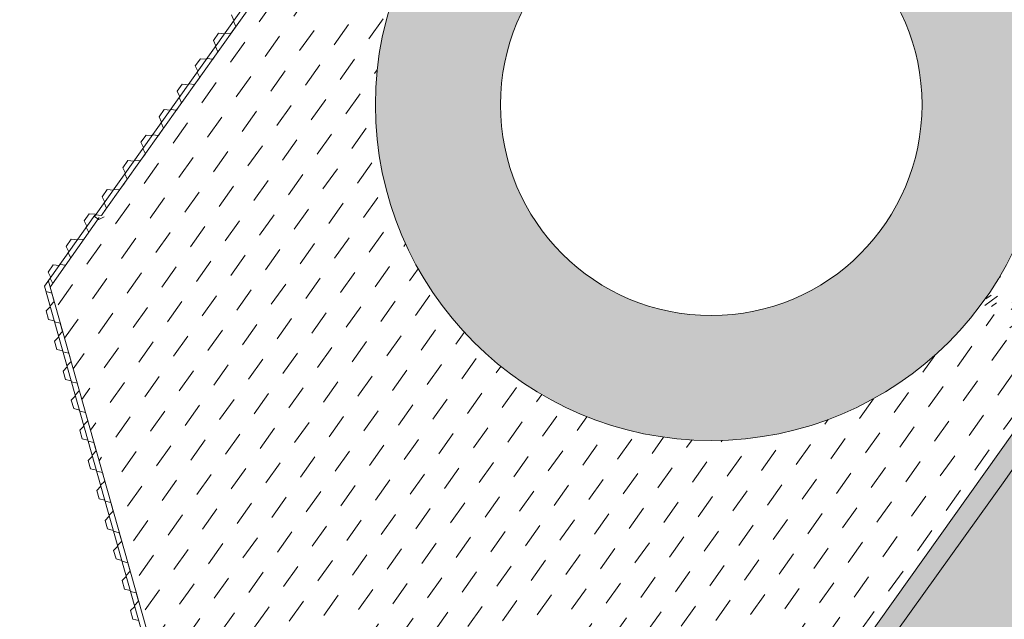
# Model space of a CAD drawing. Header units: metres. Extents: x 68442 to 71740, y 407111 to 411160.
# Tile 42 of 186: x 69655 to 69686, y 408275 to 408294. Entities that reach past the tile are written whole.
import ezdxf

# ---------------------------------------------------------------- set-up
doc = ezdxf.new("R2010")
doc.units = ezdxf.units.M
doc.layers.add('MACG_n_inr_damwand', color=1, linetype='Continuous', lineweight=0, plot=False, transparency=0.8)
for name, color, linetype, lineweight, transparency in [('MACG_n_vhr_arc_auxcrane', 3, 'Continuous', 0, 0.8), ('MACG_n_vhr_arc_gravel', 34, 'Continuous', 0, 0.8), ('MACG_n_vhr_arc_preassembly_13.5', 6, 'Continuous', 0, 0.8), ('MACG_n_vhr_kant_', 7, 'Continuous', 0, 0.8)]:
    doc.layers.add(name, color=color, linetype=linetype, lineweight=lineweight, transparency=transparency)
doc.layers.add('RS AB Mantelbuis', color=1, linetype='Continuous', lineweight=0)

msp = doc.modelspace()

# ---------------------------------------------------------------- hatches: boundary and pattern name
at = {"layer": 'MACG_n_vhr_arc_auxcrane'}
h = msp.add_hatch(dxfattribs=at)
h.set_pattern_fill('ACO-BETON_DETAIL', color=256, scale=2, angle=90.000000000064, style=0, pattern_type=2)
h.set_pattern_definition([(144.5671570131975, (34830.20062355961, 204118.3405691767), (-0.5922876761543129, -0.3149528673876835), [0, -0.6])])
edge = h.paths.add_edge_path()
edge.add_line((69890.99, 408653.63), (69887.79525117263, 408655.469343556))
edge.add_arc((69862.8476124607, 408612.1378847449), 50.00000000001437, 60.06925974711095, 100.9698881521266)
edge.add_line((69853.33295876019, 408661.2242511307), (69842.87816237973, 408659.3580816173))
edge.add_line((69842.87816237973, 408659.3580816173), (69804.56703283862, 408651.9339497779))
edge.add_line((69804.56703283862, 408651.9339497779), (69802.47006812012, 408652.2423224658))
edge.add_line((69802.47006812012, 408652.2423224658), (69772.25587428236, 408646.387257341))
edge.add_line((69772.25587428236, 408646.387257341), (69762.24201368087, 408644.0296839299))
edge.add_line((69762.24201368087, 408644.0296839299), (69714.23143711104, 408634.4101892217))
edge.add_line((69714.23143711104, 408634.4101892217), (69660.31987083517, 408623.5318909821))
edge.add_line((69660.31987083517, 408623.5318909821), (69615.6930530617, 408616.1773594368))
edge.add_line((69615.6930530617, 408616.1773594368), (69599.9680490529, 408615.1589782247))
edge.add_line((69599.9680490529, 408615.1589782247), (69579.75685627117, 408613.879535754))
edge.add_line((69579.75685627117, 408613.879535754), (69516.46531439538, 408612.0197842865))
edge.add_line((69516.46531439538, 408612.0197842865), (69480.55483007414, 408610.9297698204))
edge.add_line((69480.55483007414, 408610.9297698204), (69447.70548933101, 408609.4110430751))
edge.add_line((69447.70548933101, 408609.4110430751), (69408.6999944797, 408608.214484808))
edge.add_line((69408.6999944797, 408608.214484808), (69406.67941979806, 408608.8545103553))
edge.add_line((69406.67941979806, 408608.8545103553), (69374.7664976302, 408607.8755285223))
edge.add_line((69374.7664976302, 408607.8755285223), (69333.72515114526, 408605.8086692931))
edge.add_line((69333.72515114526, 408605.8086692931), (69302.51413815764, 408601.3499531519))
edge.add_line((69302.51413815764, 408601.3499531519), (69272.62490144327, 408592.6355979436))
edge.add_line((69272.62490144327, 408592.6355979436), (69240.66133827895, 408581.0843102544))
edge.add_line((69240.66133827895, 408581.0843102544), (69202.9795559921, 408569.4760835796))
edge.add_line((69202.9795559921, 408569.4760835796), (69166.50880141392, 408562.5772904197))
edge.add_line((69166.50880141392, 408562.5772904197), (69101.38735677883, 408558.7995270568))
edge.add_line((69101.38735677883, 408558.7995270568), (69072.30538015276, 408557.8496480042))
edge.add_line((69072.30538015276, 408557.8496480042), (69047.32830597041, 408556.7395719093))
edge.add_line((69047.32830597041, 408556.7395719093), (69008.3252611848, 408555.4656497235))
edge.add_line((69008.3252611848, 408555.4656497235), (69006.30342100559, 408556.1016662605))
edge.add_line((69006.30342100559, 408556.1016662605), (68974.7440942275, 408555.0708716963))
edge.add_line((68974.7440942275, 408555.0708716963), (68949.76884966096, 408553.9047791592))
edge.add_line((68949.76884966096, 408553.9047791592), (68865.80470205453, 408551.2197661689))
edge.add_line((68865.80470205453, 408551.2197661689), (68777.31451578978, 408548.599760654))
edge.add_line((68777.31451578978, 408548.599760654), (68681.19684041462, 408545.4895122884))
edge.add_line((68681.19684041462, 408545.4895122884), (68667.33185540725, 408544.6522306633))
edge.add_line((68667.33185540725, 408544.6522306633), (68660.68226577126, 408545.6388166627))
edge.add_line((68660.68226577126, 408545.6388166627), (68639.69377712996, 408552.2283421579))
edge.add_line((68639.69377712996, 408552.2283421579), (68637.26765495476, 408552.6039342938))
edge.add_line((68637.26765495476, 408552.6039342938), (68635.12317282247, 408552.9462459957))
edge.add_line((68635.12317282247, 408552.9462459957), (68634.02735714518, 408553.0506093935))
edge.add_line((68634.02735714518, 408553.0506093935), (68632.38556571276, 408553.0085121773))
edge.add_line((68632.38556571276, 408553.0085121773), (68630.73040533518, 408552.6184425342))
edge.add_line((68630.73040533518, 408552.6184425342), (68628.64072488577, 408551.7967720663))
edge.add_line((68628.64072488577, 408551.7967720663), (68627.49444182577, 408551.3669159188))
edge.add_line((68627.49444182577, 408551.3669159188), (68622.84104676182, 408546.3767620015))
edge.add_line((68622.84104676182, 408546.3767620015), (68620.45535240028, 408544.1515465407))
edge.add_line((68620.45535240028, 408544.1515465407), (68597.53665501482, 408512.536907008))
edge.add_line((68597.53665501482, 408512.536907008), (68595.794680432, 408511.3294802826))
edge.add_line((68595.794680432, 408511.3294802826), (68575.97407328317, 408483.9884259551))
edge.add_line((68575.97407328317, 408483.9884259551), (68561.74402297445, 408463.426191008))
edge.add_line((68561.74402297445, 408463.426191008), (68560.73279649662, 408461.9623852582))
edge.add_line((68560.73279649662, 408461.9623852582), (68552.66122510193, 408446.3620380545))
edge.add_line((68552.66122510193, 408446.3620380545), (68547.85497233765, 408428.5346611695))
edge.add_line((68547.85497233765, 408428.5346611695), (68546.72651088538, 408413.6026980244))
edge.add_line((68546.72651088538, 408413.6026980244), (68552.46408071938, 408382.7343713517))
edge.add_line((68552.46408071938, 408382.7343713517), (68566.94184258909, 408357.6395841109))
edge.add_line((68566.94184258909, 408357.6395841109), (68580.60143865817, 408344.4027610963))
edge.add_line((68580.60143865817, 408344.4027610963), (68597.04619884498, 408334.294514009))
edge.add_line((68597.04619884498, 408334.294514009), (68616.96046513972, 408327.5493592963))
edge.add_line((68616.96046513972, 408327.5493592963), (68646.47249194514, 408320.3740038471))
edge.add_line((68646.47249194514, 408320.3740038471), (68739.3431096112, 408298.0438553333))
edge.add_line((68739.3431096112, 408298.0438553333), (68789.15353880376, 408286.113752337))
edge.add_line((68789.15353880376, 408286.113752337), (68805.14153784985, 408282.2715612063))
edge.add_line((68805.14153784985, 408282.2715612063), (68834.37372857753, 408275.4994638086))
edge.add_line((68834.37372857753, 408275.4994638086), (68872.28995211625, 408266.2679756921))
edge.add_line((68872.28995211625, 408266.2679756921), (68874.05731989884, 408265.0686704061))
edge.add_line((68874.05731989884, 408265.0686704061), (68903.92596294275, 408257.8350841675))
edge.add_line((68903.92596294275, 408257.8350841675), (68933.23581035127, 408251.4043922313))
edge.add_line((68933.23581035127, 408251.4043922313), (69024.82282128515, 408229.3339246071))
edge.add_line((69024.82282128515, 408229.3339246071), (69088.70245911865, 408213.8840122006))
edge.add_line((69088.70245911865, 408213.8840122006), (69155.03660382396, 408197.872425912))
edge.add_line((69155.03660382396, 408197.872425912), (69184.34003182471, 408191.4186331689))
edge.add_line((69184.34003182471, 408191.4186331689), (69222.25920792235, 408182.1992804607))
edge.add_line((69222.25920792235, 408182.1992804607), (69224.03680890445, 408181.0449164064))
edge.add_line((69224.03680890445, 408181.0449164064), (69254.71911363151, 408173.5850366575))
edge.add_line((69254.71911363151, 408173.5850366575), (69283.96316963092, 408166.8812230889))
edge.add_line((69283.96316963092, 408166.8812230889), (69307.27272818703, 408161.2139464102))
edge.add_line((69307.27272818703, 408161.2139464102), (69392.31358170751, 408140.8537420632))
edge.add_line((69392.31358170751, 408140.8537420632), (69465.7830879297, 408123.2938600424))
edge.add_line((69465.7830879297, 408123.2938600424), (69508.78687441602, 408112.8881043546))
edge.add_line((69508.78687441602, 408112.8881043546), (69528.67501644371, 408110.1502857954))
edge.add_line((69528.67501644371, 408110.1502857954), (69539.22363829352, 408110.3397222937))
edge.add_line((69539.22363829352, 408110.3397222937), (69558.16388965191, 408116.3502817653))
edge.add_line((69558.16388965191, 408116.3502817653), (69583.29785457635, 408134.9510141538))
edge.add_line((69583.29785457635, 408134.9510141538), (69599.91868819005, 408158.1682098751))
edge.add_line((69599.91868819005, 408158.1682098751), (69611.74842159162, 408174.7178369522))
edge.add_line((69611.74842159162, 408174.7178369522), (69628.2526988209, 408198.1948449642))
edge.add_line((69628.2526988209, 408198.1948449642), (69656.57033895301, 408239.406929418))
edge.add_line((69656.57033895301, 408239.406929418), (69679.19434692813, 408271.2033858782))
edge.add_line((69679.19434692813, 408271.2033858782), (69680.92556931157, 408272.4261793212))
edge.add_line((69680.92556931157, 408272.4261793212), (69699.23179295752, 408298.1542927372))
edge.add_line((69699.23179295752, 408298.1542927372), (69720.93831863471, 408329.3676912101))
edge.add_line((69720.93831863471, 408329.3676912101), (69727.82244028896, 408339.1868427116))
edge.add_line((69727.82244028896, 408339.1868427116), (69747.27816437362, 408366.9374711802))
edge.add_line((69747.27816437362, 408366.9374711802), (69776.33815576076, 408408.2474589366))
edge.add_line((69776.33815576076, 408408.2474589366), (69804.58833862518, 408448.5677199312))
edge.add_line((69804.58833862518, 408448.5677199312), (69832.21827368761, 408487.3176288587))
edge.add_line((69832.21827368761, 408487.3176288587), (69840.78681888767, 408499.6055425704))
edge.add_line((69840.78681888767, 408499.6055425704), (69856.83964924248, 408524.7299723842))
edge.add_line((69856.83964924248, 408524.7299723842), (69861.50747299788, 408530.1190049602))
edge.add_line((69861.50747299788, 408530.1190049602), (69863.8576376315, 408532.3687352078))
edge.add_line((69863.8576376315, 408532.3687352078), (69869.38243760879, 408535.958351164))
edge.add_line((69869.38243760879, 408535.958351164), (69876.31717441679, 408538.9847825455))
edge.add_line((69876.31717441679, 408538.9847825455), (69879.96962366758, 408539.9380316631))
edge.add_line((69879.96962366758, 408539.9380316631), (69885.82140812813, 408540.8498679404))
edge.add_line((69885.82140812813, 408540.8498679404), (69888.76170420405, 408540.9000436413))
edge.add_line((69888.76170420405, 408540.9000436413), (69910.0651106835, 408539.8098693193))
edge.add_line((69910.0651106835, 408539.8098693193), (69909.8822468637, 408535.8139930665))
edge.add_line((69909.8822468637, 408535.8139930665), (69888.69353604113, 408536.8982979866))
edge.add_line((69888.69353604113, 408536.8982979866), (69886.16508300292, 408536.8551503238))
edge.add_line((69886.16508300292, 408536.8551503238), (69880.78467696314, 408536.016765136))
edge.add_line((69880.78467696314, 408536.016765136), (69877.63019774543, 408535.1934807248))
edge.add_line((69877.63019774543, 408535.1934807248), (69871.28493325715, 408532.4243046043))
edge.add_line((69871.28493325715, 408532.4243046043), (69866.35213237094, 408529.219326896))
edge.add_line((69866.35213237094, 408529.219326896), (69864.40855308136, 408527.3588065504))
edge.add_line((69864.40855308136, 408527.3588065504), (69860.05367954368, 408522.3310770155))
edge.add_line((69860.05367954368, 408522.3310770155), (69844.11406338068, 408497.383839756))
edge.add_line((69844.11406338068, 408497.383839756), (69835.48732618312, 408485.0124745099))
edge.add_line((69835.48732618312, 408485.0124745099), (69807.85479361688, 408446.2589226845))
edge.add_line((69807.85479361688, 408446.2589226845), (69779.6119253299, 408405.9491014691))
edge.add_line((69779.6119253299, 408405.9491014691), (69750.55158942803, 408364.6386239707))
edge.add_line((69750.55158942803, 408364.6386239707), (69731.07743552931, 408336.8617081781))
edge.add_line((69731.07743552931, 408336.8617081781), (69724.2055732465, 408327.0600428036))
edge.add_line((69724.2055732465, 408327.0600428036), (69702.4909753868, 408295.8352994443))
edge.add_line((69702.4909753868, 408295.8352994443), (69660.4012471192, 408236.6811383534))
edge.add_line((69660.4012471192, 408236.6811383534), (69631.52342823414, 408195.8921598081))
edge.add_line((69631.52342823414, 408195.8921598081), (69615.0115588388, 408172.4043601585))
edge.add_line((69615.0115588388, 408172.4043601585), (69603.17095258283, 408155.8395240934))
edge.add_line((69603.17095258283, 408155.8395240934), (69586.18367152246, 408132.1104480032))
edge.add_line((69586.18367152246, 408132.1104480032), (69560.00830357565, 408112.7390111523))
edge.add_line((69560.00830357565, 408112.7390111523), (69539.8781065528, 408106.3508305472))
edge.add_line((69539.8781065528, 408106.3508305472), (69528.4367542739, 408106.145362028))
edge.add_line((69528.4367542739, 408106.145362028), (69508.0418697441, 408108.9529391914))
edge.add_line((69508.0418697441, 408108.9529391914), (69464.8477913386, 408119.4047403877))
edge.add_line((69464.8477913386, 408119.4047403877), (69391.38204787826, 408136.963723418))
edge.add_line((69391.38204787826, 408136.963723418), (69306.33455368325, 408157.325517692))
edge.add_line((69306.33455368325, 408157.325517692), (69283.01816800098, 408162.9944542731))
edge.add_line((69283.01816800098, 408162.9944542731), (69253.77413875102, 408169.6983525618))
edge.add_line((69253.77413875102, 408169.6983525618), (69183.22926359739, 408186.8500460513))
edge.add_line((69183.22926359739, 408186.8500460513), (69154.09572169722, 408193.9647431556))
edge.add_line((69154.09572169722, 408193.9647431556), (69135.59241371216, 408198.4398336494))
edge.add_line((69135.59241371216, 408198.4398336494), (69087.76201741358, 408209.9961375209))
edge.add_line((69087.76201741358, 408209.9961375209), (69023.88539156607, 408225.4453214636))
edge.add_line((69023.88539156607, 408225.4453214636), (68932.294307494, 408247.5167752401))
edge.add_line((68932.294307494, 408247.5167752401), (68902.97875510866, 408253.9239104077))
edge.add_arc((68719.70492335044, 407531.5420360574), 745.2683206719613, 75.76399316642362, 76.17206645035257)
edge.add_arc((67867.38522485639, 404087.5265051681), 4293.181562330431, 76.11235452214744, 76.52042780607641)
edge.add_arc((67837.67616564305, 404094.7597895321), 4293.181562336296, 76.11235452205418, 76.52042780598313)
edge.add_arc((68672.875690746, 407544.2952383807), 744.0304653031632, 77.14498800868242, 77.55306129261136)
edge.add_line((68833.24057916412, 408270.8380353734), (68804.20003643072, 408278.3839501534))
edge.add_line((68804.20003643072, 408278.3839501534), (68788.2220463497, 408282.2237237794))
edge.add_line((68788.2220463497, 408282.2237237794), (68738.4075573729, 408294.1548009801))
edge.add_line((68738.4075573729, 408294.1548009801), (68645.5324275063, 408316.486034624))
edge.add_line((68645.5324275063, 408316.486034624), (68615.84418625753, 408323.7042336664))
edge.add_line((68615.84418625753, 408323.7042336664), (68595.33578960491, 408330.6506260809))
edge.add_line((68595.33578960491, 408330.6506260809), (68578.1329479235, 408341.2248498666))
edge.add_line((68578.1329479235, 408341.2248498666), (68563.75658330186, 408355.1562569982))
edge.add_line((68563.75658330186, 408355.1562569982), (68548.65672647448, 408381.3293421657))
edge.add_line((68548.65672647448, 408381.3293421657), (68542.6985979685, 408413.3842822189))
edge.add_line((68542.6985979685, 408413.3842822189), (68543.89475103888, 408429.2119505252))
edge.add_line((68543.89475103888, 408429.2119505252), (68548.91102591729, 408447.8183424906))
edge.add_line((68548.91102591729, 408447.8183424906), (68557.3151684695, 408464.0614673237))
edge.add_line((68557.3151684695, 408464.0614673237), (68558.50587143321, 408465.7736545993))
edge.add_line((68558.50587143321, 408465.7736545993), (68572.73553822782, 408486.336167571))
edge.add_line((68572.73553822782, 408486.336167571), (68616.63449167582, 408546.8915109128))
edge.add_line((68616.63449167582, 408546.8915109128), (68620.8391056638, 408554.5027380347))
edge.add_line((68620.8391056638, 408554.5027380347), (68621.43335877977, 408557.6408115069))
edge.add_line((68621.43335877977, 408557.6408115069), (68621.3137067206, 408559.3159403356))
edge.add_line((68621.3137067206, 408559.3159403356), (68620.50101276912, 408561.532378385))
edge.add_line((68620.50101276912, 408561.532378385), (68615.76326204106, 408569.0104981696))
edge.add_line((68615.76326204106, 408569.0104981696), (68618.60273522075, 408572.2268925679))
edge.add_line((68618.60273522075, 408572.2268925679), (68630.17002592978, 408563.7526158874))
edge.add_line((68630.17002592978, 408563.7526158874), (68639.35563038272, 408557.4018272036))
edge.add_line((68639.35563038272, 408557.4018272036), (68642.1960033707, 408555.6352537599))
edge.add_line((68642.1960033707, 408555.6352537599), (68661.58039194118, 408549.5493499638))
edge.add_line((68661.58039194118, 408549.5493499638), (68667.5066986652, 408548.6700759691))
edge.add_line((68667.5066986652, 408548.6700759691), (68681.01156373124, 408549.4856105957))
edge.add_line((68681.01156373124, 408549.4856105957), (68777.19064210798, 408552.5978458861))
edge.add_line((68777.19064210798, 408552.5978458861), (68865.68231849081, 408555.2178955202))
edge.add_line((68865.68231849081, 408555.2178955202), (68949.63827091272, 408557.9026440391))
edge.add_line((68949.63827091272, 408557.9026440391), (68974.6135153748, 408559.0687397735))
edge.add_line((68974.6135153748, 408559.0687397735), (69047.17482097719, 408561.4387459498))
edge.add_line((69047.17482097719, 408561.4387459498), (69072.17480130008, 408561.8475160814))
edge.add_line((69072.17480130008, 408561.8475160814), (69101.20621100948, 408562.7957435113))
edge.add_line((69101.20621100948, 408562.7957435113), (69166.01921272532, 408566.5556137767))
edge.add_line((69166.01921272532, 408566.5556137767), (69202.01600392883, 408573.3647522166))
edge.add_line((69202.01600392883, 408573.3647522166), (69239.3920445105, 408584.8787922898))
edge.add_line((69239.3920445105, 408584.8787922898), (69271.38411298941, 408596.4403814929))
edge.add_line((69271.38411298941, 408596.4403814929), (69301.66724341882, 408605.2695783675))
edge.add_line((69301.66724341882, 408605.2695783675), (69333.36636030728, 408609.7980236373))
edge.add_line((69333.36636030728, 408609.7980236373), (69374.64384869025, 408611.8736477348))
edge.add_line((69374.64384869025, 408611.8736477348), (69447.56132531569, 408614.1105123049))
edge.add_line((69447.56132531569, 408614.1105123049), (69480.43366543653, 408614.9279343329))
edge.add_line((69480.43366543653, 408614.9279343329), (69516.34831376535, 408616.018073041))
edge.add_line((69516.34831376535, 408616.018073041), (69579.57170644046, 408617.8758217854))
edge.add_line((69579.57170644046, 408617.8758217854), (69599.7124414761, 408619.1508040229))
edge.add_line((69599.7124414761, 408619.1508040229), (69615.23747755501, 408620.156234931))
edge.add_line((69615.23747755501, 408620.156234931), (69659.59883751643, 408627.4670188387))
edge.add_line((69659.59883751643, 408627.4670188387), (69713.44293399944, 408638.3317029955))
edge.add_line((69713.44293399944, 408638.3317029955), (69763.29078626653, 408648.3193179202))
edge.add_line((69763.29078626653, 408648.3193179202), (69771.49489011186, 408650.3142031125))
edge.add_line((69771.49489011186, 408650.3142031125), (69841.98368637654, 408663.9738921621))
edge.add_line((69841.98368637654, 408663.9738921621), (69862.28466382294, 408668.0524683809))
edge.add_line((69862.28466382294, 408668.0524683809), (69870.16459603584, 408668.8382481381))
edge.add_line((69870.16459603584, 408668.8382481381), (69875.68553258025, 408668.2108689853))
edge.add_line((69875.68553258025, 408668.2108689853), (69889.04269756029, 408660.5287498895))
edge.add_arc((69926.23815872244, 408728.4734824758), 77.45959603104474, 241.3020718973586, 271.5133890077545)
edge.add_line((69928.28390923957, 408651.0409058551), (69943.96307896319, 408651.3890650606))
edge.add_line((69943.96307896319, 408651.3890650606), (69944.07407763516, 408646.3902972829))
edge.add_line((69944.07407763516, 408646.3902972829), (69917.04000000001, 408645.79))
edge.add_line((69917.04000000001, 408645.79), (69903.16000000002, 408647.17))
edge.add_line((69903.16000000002, 408647.17), (69890.98999999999, 408653.63))
edge.add_line((69890.98999999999, 408653.63), (69887.79525117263, 408655.469343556))
at = {"layer": 'MACG_n_vhr_arc_gravel'}
h = msp.add_hatch(dxfattribs=at)
h.set_pattern_fill('GOST_GLASS', color=256, scale=0.2, angle=520.0858654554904, style=0)
h.set_pattern_definition([(216.0566604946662, (-44051.67658989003, 581591.509446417), (-0.838212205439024, 0.1319101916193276), [0.4999999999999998, -0.6999999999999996]), (216.0566604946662, (-44051.88614290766, 581591.5424239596), (-0.838212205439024, 0.1319101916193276), [0.1999999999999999, -0.9999999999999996]), (216.0566604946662, (-44051.70956743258, 581591.2998933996), (-0.838212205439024, 0.1319101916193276), [0.1999999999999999, -0.9999999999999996])])
edge = h.paths.add_edge_path()
edge.add_line((69688.12136299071, 408282.5393626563), (69696.09524079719, 408293.7460886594))
edge.add_line((69696.09524079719, 408293.7460886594), (69673.42669668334, 408309.8721830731))
edge.add_line((69673.42669668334, 408309.8721830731), (69665.6787026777, 408298.9807149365))
edge.add_line((69665.6787026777, 408298.9807149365), (69668.34059334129, 408297.3700217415))
edge.add_arc((69676.99999984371, 408290.9999998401), 10.74999999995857, -36.35697337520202, 143.6611026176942, ccw=False)
edge.add_line((69685.65739626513, 408284.6272463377), (69688.12136299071, 408282.5393626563))
h = msp.add_hatch(dxfattribs=at)
h.set_pattern_fill('GOST_GLASS', color=256, scale=0.2, angle=520.0858654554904, style=0)
h.set_pattern_definition([(273.2199345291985, (35012.68432001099, 204126.8092470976), (-0.5653514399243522, -0.6327540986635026), [0.4999999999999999, -0.7]), (273.2199345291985, (35012.54298217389, 204126.6510585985), (-0.5653514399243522, -0.6327540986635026), [0.2, -0.9999999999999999]), (273.2199345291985, (35012.84250851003, 204126.6679092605), (-0.5653514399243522, -0.6327540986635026), [0.2, -0.9999999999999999])])
h.paths.add_polyline_path([(68878.24999999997, 408277.0000000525, 1), (68899.75000000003, 408277.0000000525, 1)])
h.paths.add_polyline_path([(68895.75000000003, 408277.0000000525, -1), (68882.24999999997, 408277.0000000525, -1)], flags=16)
h.paths.add_polyline_path([(69249.74999999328, 408193, 1), (69228.24999999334, 408193, 1)])
h.paths.add_polyline_path([(69232.24999999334, 408193, -1), (69245.74999999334, 408193, -1)], flags=16)
h.paths.add_polyline_path([(69666.24999999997, 408291.0000000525, 1), (69687.75000000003, 408291.0000000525, 1)])
h.paths.add_polyline_path([(69683.75000000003, 408291.0000000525, -1), (69670.25000000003, 408291.0000000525, -1)], flags=16)
at = {"layer": 'MACG_n_vhr_arc_preassembly_13.5'}
h = msp.add_hatch(dxfattribs=at)
h.set_pattern_fill('DASH', color=256, scale=0.4999999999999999, angle=54.57264934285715)
h.set_pattern_definition([(54.57264934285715, (69982.3729599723, 409427.9198574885), (-0.1866748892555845, 1.106901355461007), [0.7937499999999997, -0.7937499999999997])])
edge = h.paths.add_edge_path()
edge.add_line((69665.6787026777, 408298.9807149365), (69655.83539952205, 408285.1575549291))
edge.add_line((69655.83539952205, 408285.1575549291), (69664.35519942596, 408254.9175048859))
edge.add_line((69664.35519942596, 408254.9175048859), (69677.03582303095, 408272.7392319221))
edge.add_line((69677.03582303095, 408272.7392319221), (69679.19434692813, 408271.2033858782))
edge.add_line((69679.19434692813, 408271.2033858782), (69680.92556931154, 408272.4261793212))
edge.add_line((69680.92556931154, 408272.4261793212), (69688.09288185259, 408282.5596277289))
edge.add_line((69688.09288185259, 408282.5596277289), (69685.65739626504, 408284.6272463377))
edge.add_arc((69677.00000010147, 408291.0000001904), 10.75000000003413, 143.6611049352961, 323.6430243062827, ccw=False)
edge.add_line((69668.34059334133, 408297.3700217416), (69665.6787026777, 408298.9807149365))

# ---------------------------------------------------------------- linework, layer by layer
at = {"layer": 'MACG_n_inr_damwand'}
for p, q in [((69673.37919677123, 408310.0900563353), (69657.25542565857, 408287.4254300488)), ((69673.34468893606, 408309.7569076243), (69657.56790292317, 408287.5792411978)), ((69661.6421639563, 408293.8749954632), (69661.72117483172, 408293.7022028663)), ((69661.71247977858, 408293.6899800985), (69661.70378472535, 408293.6777573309)), ((69661.70378472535, 408293.6777573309), (69661.78279560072, 408293.5049647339)), ((69661.72117483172, 408293.7022028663), (69661.71247977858, 408293.6899800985)), ((69661.22480140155, 408293.2883026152), (69661.06249374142, 408293.0601442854)), ((69661.41394961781, 408293.270331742), (69661.22480140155, 408293.2883026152)), ((69661.4313397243, 408293.2947772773), (69661.41394961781, 408293.270331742)), ((69661.62048794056, 408293.2768064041), (69661.4313397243, 408293.2947772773)), ((69661.78279560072, 408293.5049647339), (69661.62048794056, 408293.2768064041)), ((69661.06249374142, 408293.0601442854), (69661.14150461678, 408292.8873516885)), ((69661.2031253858, 408292.6901135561), (69661.04081772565, 408292.4619552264)), ((69661.13280956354, 408292.8751289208), (69661.12411451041, 408292.8629061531)), ((69661.12411451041, 408292.8629061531), (69661.2031253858, 408292.6901135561)), ((69661.14150461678, 408292.8873516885), (69661.13280956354, 408292.8751289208)), ((69660.64513118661, 408292.4734514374), (69660.48282352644, 408292.2452931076)), ((69660.83427940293, 408292.4554805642), (69660.64513118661, 408292.4734514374)), ((69660.85166950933, 408292.4799260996), (69660.83427940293, 408292.4554805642)), ((69661.04081772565, 408292.4619552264), (69660.85166950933, 408292.4799260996)), ((69660.48282352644, 408292.2452931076), (69660.56183440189, 408292.0725005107)), ((69660.55313934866, 408292.060277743), (69660.54444429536, 408292.0480549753)), ((69660.54444429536, 408292.0480549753), (69660.62345517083, 408291.8752623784)), ((69660.56183440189, 408292.0725005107), (69660.55313934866, 408292.060277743)), ((69660.62345517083, 408291.8752623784), (69660.46114751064, 408291.6471040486)), ((69660.0654609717, 408291.6586002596), (69659.9031533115, 408291.4304419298)), ((69659.9031533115, 408291.4304419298), (69659.9821641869, 408291.2576493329)), ((69660.25460918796, 408291.6406293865), (69660.0654609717, 408291.6586002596)), ((69660.27199929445, 408291.6650749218), (69660.25460918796, 408291.6406293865)), ((69660.46114751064, 408291.6471040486), (69660.27199929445, 408291.6650749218)), ((69660.04378495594, 408291.0604112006), (69659.88147729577, 408290.8322528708)), ((69659.97346913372, 408291.2454265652), (69659.96477408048, 408291.2332037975)), ((69659.96477408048, 408291.2332037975), (69660.04378495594, 408291.0604112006)), ((69659.9821641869, 408291.2576493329), (69659.97346913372, 408291.2454265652)), ((69659.48579075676, 408290.8437490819), (69659.32348309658, 408290.6155907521)), ((69659.67493897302, 408290.8257782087), (69659.48579075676, 408290.8437490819)), ((69659.6923290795, 408290.850223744), (69659.67493897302, 408290.8257782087)), ((69659.88147729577, 408290.8322528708), (69659.6923290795, 408290.850223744)), ((69659.32348309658, 408290.6155907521), (69659.40249397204, 408290.4427981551)), ((69659.3937989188, 408290.4305753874), (69659.38510386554, 408290.4183526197)), ((69659.38510386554, 408290.4183526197), (69659.464114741, 408290.2455600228)), ((69659.40249397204, 408290.4427981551), (69659.3937989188, 408290.4305753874)), ((69659.464114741, 408290.2455600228), (69659.30180708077, 408290.017401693)), ((69658.90612054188, 408290.0288979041), (69658.74381288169, 408289.8007395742)), ((69658.74381288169, 408289.8007395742), (69658.82282375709, 408289.6279469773)), ((69659.09526875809, 408290.0109270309), (69658.90612054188, 408290.0288979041)), ((69659.11265886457, 408290.0353725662), (69659.09526875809, 408290.0109270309)), ((69659.30180708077, 408290.017401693), (69659.11265886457, 408290.0353725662)), ((69658.81412870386, 408289.6157242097), (69658.80543365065, 408289.603501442)), ((69658.80543365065, 408289.603501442), (69658.88444452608, 408289.430708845)), ((69658.82282375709, 408289.6279469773), (69658.81412870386, 408289.6157242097)), ((69658.32645032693, 408289.2140467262), (69658.1641426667, 408288.9858883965)), ((69658.5155985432, 408289.1960758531), (69658.32645032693, 408289.2140467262)), ((69658.53298864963, 408289.2205213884), (69658.5155985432, 408289.1960758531)), ((69658.72213686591, 408289.2025505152), (69658.53298864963, 408289.2205213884)), ((69658.88444452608, 408289.430708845), (69658.72213686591, 408289.2025505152)), ((69658.1641426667, 408288.9858883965), (69658.24315354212, 408288.8130957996)), ((69658.234458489, 408288.8008730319), (69658.22576343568, 408288.7886502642)), ((69658.22576343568, 408288.7886502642), (69658.30477431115, 408288.6158576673)), ((69658.24315354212, 408288.8130957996), (69658.234458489, 408288.8008730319)), ((69657.66477133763, 408288.2839208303), (69657.5024636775, 408288.0557625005)), ((69657.85391955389, 408288.2659499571), (69657.66477133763, 408288.2839208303)), ((69657.87130966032, 408288.2903954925), (69657.85391955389, 408288.2659499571)), ((69658.06045787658, 408288.2724246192), (69657.87130966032, 408288.2903954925)), ((69658.2227655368, 408288.500582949), (69658.06045787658, 408288.2724246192)), ((69657.5024636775, 408288.0557625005), (69657.58147455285, 408287.8829699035)), ((69657.64309532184, 408287.6857317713), (69657.48078766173, 408287.4575734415)), ((69657.57277949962, 408287.8707471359), (69657.56408444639, 408287.8585243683)), ((69657.56408444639, 408287.8585243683), (69657.64309532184, 408287.6857317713)), ((69657.58147455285, 408287.8829699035), (69657.57277949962, 408287.8707471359)), ((69655.6556546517, 408285.1884586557), (69657.26587411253, 408287.4678654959)), ((69655.83538629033, 408285.1575360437), (69657.40008779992, 408287.3908087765)), ((69656.92669037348, 408287.2805363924), (69657.08783772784, 408287.5095157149)), ((69657.00657738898, 408287.1081471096), (69656.92669037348, 408287.2805363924)), ((69657.08783772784, 408287.5095157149), (69657.27707473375, 408287.4925052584)), ((69657.28821271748, 408287.4715176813), (69657.25542565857, 408287.4254300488)), ((69657.38907863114, 408287.3303483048), (69657.25542565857, 408287.4254300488)), ((69657.48092904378, 408287.4574630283), (69657.28821271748, 408287.4715176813)), ((69657.56187128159, 408287.4093590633), (69657.38907863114, 408287.3303483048)), ((69656.98931160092, 408287.0836136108), (69657.00657738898, 408287.1081471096)), ((69657.06919861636, 408286.9112243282), (69656.98931160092, 408287.0836136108)), ((69656.35116410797, 408286.4627530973), (69656.51231146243, 408286.6917324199)), ((69656.51231146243, 408286.6917324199), (69656.70154846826, 408286.6747219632)), ((69656.70154846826, 408286.6747219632), (69656.71018136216, 408286.6869887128)), ((69656.71018136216, 408286.6869887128), (69656.71881425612, 408286.699255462)), ((69656.71881425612, 408286.699255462), (69656.90805126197, 408286.6822450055)), ((69656.43105112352, 408286.2903638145), (69656.35116410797, 408286.4627530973)), ((69656.41378533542, 408286.2658303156), (69656.43105112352, 408286.2903638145)), ((69656.49367235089, 408286.0934410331), (69656.41378533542, 408286.2658303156)), ((69655.77563784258, 408285.6449698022), (69655.93678519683, 408285.8739491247)), ((69655.93678519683, 408285.8739491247), (69656.12602220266, 408285.8569386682)), ((69656.12602220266, 408285.8569386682), (69656.13465509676, 408285.8692054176)), ((69656.13465509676, 408285.8692054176), (69656.14328799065, 408285.881472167)), ((69656.14328799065, 408285.881472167), (69656.33252499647, 408285.8644617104)), ((69655.85552485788, 408285.4725805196), (69655.77563784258, 408285.6449698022)), ((69655.91814608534, 408285.275657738), (69655.83825906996, 408285.4480470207)), ((69664.2323900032, 408254.7449048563), (69655.6556546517, 408285.1884586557)), ((69655.70429329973, 408285.0158663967), (69655.6961573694, 408285.0447421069)), ((69655.88843537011, 408284.9690508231), (69655.70429329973, 408285.0158663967)), ((69655.96437072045, 408284.699544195), (69655.88843537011, 408284.9690508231)), ((69655.70727762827, 408284.3985406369), (69655.83989213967, 408284.5346045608)), ((69655.83175620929, 408284.563480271), (69655.96437072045, 408284.699544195)), ((69655.83582417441, 408284.549042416), (69655.83175620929, 408284.563480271)), ((69655.83989213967, 408284.5346045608), (69655.8358241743, 408284.5490424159)), ((69655.78321297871, 408284.1290340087), (69655.70727762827, 408284.3985406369)), ((69655.9673550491, 408284.0822184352), (69655.78321297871, 408284.1290340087)), ((69655.9754909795, 408284.053342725), (69655.9673550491, 408284.0822184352)), ((69656.15963304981, 408284.0065271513), (69655.9754909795, 408284.053342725)), ((69656.23556840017, 408283.7370205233), (69656.15963304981, 408284.0065271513)), ((69655.97847530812, 408283.4360169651), (69656.11108981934, 408283.5720808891)), ((69656.10295388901, 408283.6009565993), (69656.23556840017, 408283.7370205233)), ((69656.10702185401, 408283.5865187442), (69656.10295388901, 408283.6009565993)), ((69656.11108981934, 408283.5720808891), (69656.10702185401, 408283.5865187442)), ((69656.05441065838, 408283.1665103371), (69655.97847530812, 408283.4360169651)), ((69656.23855272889, 408283.1196947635), (69656.05441065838, 408283.1665103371)), ((69656.24668865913, 408283.0908190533), (69656.23855272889, 408283.1196947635)), ((69656.43083072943, 408283.0440034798), (69656.24668865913, 408283.0908190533)), ((69656.50676607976, 408282.7744968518), (69656.43083072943, 408283.0440034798)), ((69656.24967298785, 408282.4734932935), (69656.38228749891, 408282.6095572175)), ((69656.37415156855, 408282.6384329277), (69656.50676607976, 408282.7744968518)), ((69656.37821953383, 408282.6239950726), (69656.37415156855, 408282.6384329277)), ((69656.38228749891, 408282.6095572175), (69656.37821953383, 408282.6239950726)), ((69656.32560833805, 408282.2039866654), (69656.24967298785, 408282.4734932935)), ((69656.50975040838, 408282.1571710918), (69656.32560833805, 408282.2039866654)), ((69656.5178863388, 408282.1282953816), (69656.50975040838, 408282.1571710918)), ((69656.70202840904, 408282.0814798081), (69656.5178863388, 408282.1282953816)), ((69656.51237310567, 408281.5394742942), (69656.64498761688, 408281.6755382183)), ((69656.76949128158, 408281.8404652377), (69656.63686893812, 408281.7044089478)), ((69656.58830845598, 408281.2699676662), (69656.51237310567, 408281.5394742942)), ((69656.77245052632, 408281.2231520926), (69656.58830845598, 408281.2699676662)), ((69656.7805864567, 408281.1942763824), (69656.77245052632, 408281.2231520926)), ((69656.96472852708, 408281.1474608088), (69656.7805864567, 408281.1942763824)), ((69657.04066387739, 408280.8779541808), (69656.96472852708, 408281.1474608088)), ((69656.78357078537, 408280.5769506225), (69656.91618529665, 408280.7130145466)), ((69656.90804936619, 408280.7418902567), (69657.04066387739, 408280.8779541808)), ((69656.91211733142, 408280.7274524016), (69656.90804936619, 408280.7418902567)), ((69656.91618529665, 408280.7130145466), (69656.91211733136, 408280.7274524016)), ((69656.85950613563, 408280.3074439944), (69656.78357078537, 408280.5769506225)), ((69657.04364820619, 408280.2606284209), (69656.85950613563, 408280.3074439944)), ((69657.05178413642, 408280.2317527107), (69657.04364820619, 408280.2606284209)), ((69657.23592620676, 408280.1849371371), (69657.05178413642, 408280.2317527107)), ((69657.31186155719, 408279.915430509), (69657.23592620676, 408280.1849371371)), ((69657.05476846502, 408279.6144269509), (69657.18738297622, 408279.750490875)), ((69657.17924704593, 408279.779366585), (69657.31186155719, 408279.915430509)), ((69657.18331501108, 408279.76492873), (69657.17924704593, 408279.779366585)), ((69657.18738297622, 408279.750490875), (69657.18331501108, 408279.76492873)), ((69657.13070381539, 408279.3449203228), (69657.05476846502, 408279.6144269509)), ((69657.31484588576, 408279.2981047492), (69657.13070381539, 408279.3449203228)), ((69657.32298181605, 408279.269229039), (69657.31484588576, 408279.2981047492)), ((69657.50712388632, 408279.2224134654), (69657.32298181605, 408279.269229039)), ((69657.5830592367, 408278.9529068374), (69657.50712388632, 408279.2224134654)), ((69657.32596614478, 408278.6519032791), (69657.45858065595, 408278.7879672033)), ((69657.45044472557, 408278.8168429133), (69657.5830592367, 408278.9529068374)), ((69657.45451269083, 408278.8024050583), (69657.45044472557, 408278.8168429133)), ((69657.45858065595, 408278.7879672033), (69657.45451269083, 408278.8024050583)), ((69657.40190149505, 408278.3823966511), (69657.32596614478, 408278.6519032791)), ((69657.5860435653, 408278.3355810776), (69657.40190149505, 408278.3823966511)), ((69657.59417949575, 408278.3067053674), (69657.5860435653, 408278.3355810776)), ((69657.77832156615, 408278.2598897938), (69657.59417949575, 408278.3067053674)), ((69657.85425691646, 408277.9903831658), (69657.77832156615, 408278.2598897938)), ((69657.5971638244, 408277.6893796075), (69657.72977833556, 408277.8254435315)), ((69657.7216424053, 408277.8543192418), (69657.85425691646, 408277.9903831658)), ((69657.72571037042, 408277.8398813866), (69657.7216424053, 408277.8543192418)), ((69657.72977833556, 408277.8254435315), (69657.72571037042, 408277.8398813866)), ((69657.67309917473, 408277.4198729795), (69657.5971638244, 408277.6893796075)), ((69657.85724124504, 408277.3730574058), (69657.67309917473, 408277.4198729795)), ((69657.86537717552, 408277.3441816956), (69657.85724124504, 408277.3730574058)), ((69658.04951924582, 408277.2973661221), (69657.86537717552, 408277.3441816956)), ((69658.12545459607, 408277.0278594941), (69658.04951924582, 408277.2973661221)), ((69657.99284008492, 408276.8917955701), (69658.12545459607, 408277.0278594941)), ((69657.99690805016, 408276.877357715), (69657.99284008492, 408276.8917955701)), ((69658.00097601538, 408276.8629198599), (69657.99690805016, 408276.877357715)), ((69657.86836150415, 408276.7268559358), (69658.00097601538, 408276.8629198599)), ((69657.94429685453, 408276.4573493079), (69657.86836150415, 408276.7268559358)), ((69658.12843892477, 408276.4105337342), (69657.94429685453, 408276.4573493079)), ((69658.1365748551, 408276.381658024), (69658.12843892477, 408276.4105337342)), ((69658.32071692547, 408276.3348424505), (69658.1365748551, 408276.381658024)), ((69658.39665227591, 408276.0653358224), (69658.32071692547, 408276.3348424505)), ((69658.26403776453, 408275.9292718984), (69658.39665227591, 408276.0653358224)), ((69658.26810572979, 408275.9148340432), (69658.26403776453, 408275.9292718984)), ((69658.13955918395, 408275.7643322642), (69658.27217369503, 408275.9003961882)), ((69658.21549453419, 408275.4948256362), (69658.13955918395, 408275.7643322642)), ((69658.27217369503, 408275.9003961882), (69658.26810572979, 408275.9148340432)), ((69658.39963660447, 408275.4480100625), (69658.21549453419, 408275.4948256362)), ((69658.40777253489, 408275.4191343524), (69658.39963660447, 408275.4480100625)), ((69658.59191460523, 408275.3723187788), (69658.40777253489, 408275.4191343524)), ((69658.66784995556, 408275.1028121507), (69658.59191460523, 408275.3723187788)), ((69658.53523544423, 408274.9667482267), (69658.66784995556, 408275.1028121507)), ((69658.4107568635, 408274.8018085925), (69658.5433713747, 408274.9378725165)), ((69658.48669221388, 408274.5323019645), (69658.4107568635, 408274.8018085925)), ((69658.53930340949, 408274.9523103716), (69658.53523544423, 408274.9667482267)), ((69658.5433713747, 408274.9378725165), (69658.53930340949, 408274.9523103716)), ((69658.67083428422, 408274.4854863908), (69658.48669221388, 408274.5323019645))]:
    msp.add_line(p, q, dxfattribs=at)
at = {"layer": 'MACG_n_inr_damwand', "flags": 128}
msp.add_lwpolyline([(69655.77953691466, 408285.3558328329), (69664.0918190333, 408255.8523429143)], dxfattribs=at)
at = {"layer": 'MACG_n_vhr_kant_'}
msp.add_lwpolyline([(69392.31358170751, 408140.8537420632), (69465.7830879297, 408123.2938600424), (69508.78687441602, 408112.8881043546), (69528.67501644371, 408110.1502857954), (69539.22363829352, 408110.3397222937), (69558.16388965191, 408116.3502817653), (69583.29785457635, 408134.9510141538), (69599.91868819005, 408158.1682098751), (69611.74842159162, 408174.7178369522), (69628.2526988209, 408198.1948449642), (69656.57033895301, 408239.406929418), (69679.19434692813, 408271.2033858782), (69680.92556931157, 408272.4261793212), (69699.23179295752, 408298.1542927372), (69720.93831863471, 408329.3676912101), (69727.82244028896, 408339.1868427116), (69747.27816437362, 408366.9374711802), (69776.33815576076, 408408.2474589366)], dxfattribs=at)
for radius in [10.75000000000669, 6.750000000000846]:
    msp.add_circle((69677.00000000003, 408291.0000000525), radius, dxfattribs=at)
at = {"layer": 'RS AB Mantelbuis', "ltscale": 0.1}
msp.add_lwpolyline([(69551.994, 408112.458), (69559.312, 408115.446), (69566.849, 408119.589), (69575.381, 408125.59), (69579.163, 408129.012), (69584.34899999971, 408134.4920000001), (69589.558, 408141.188), (69594.484, 408148.22), (69604.843, 408162.957), (69611.841, 408172.952), (69615.02566105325, 408177.8792297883), (69615.02566105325, 408177.8792297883), (69629.303, 408197.602), (69645.11, 408220.276), (69649.734, 408226.882), (69652.991, 408231.969), (69655.27, 408235.908), (69657.196, 408238.609), (69665.396, 408249.907), (69677.753, 408266.906), (69686.394, 408278.966), (69693.219, 408288.744), (69693.709, 408291.781)], dxfattribs=at)

doc.saveas('drawing.dxf')
